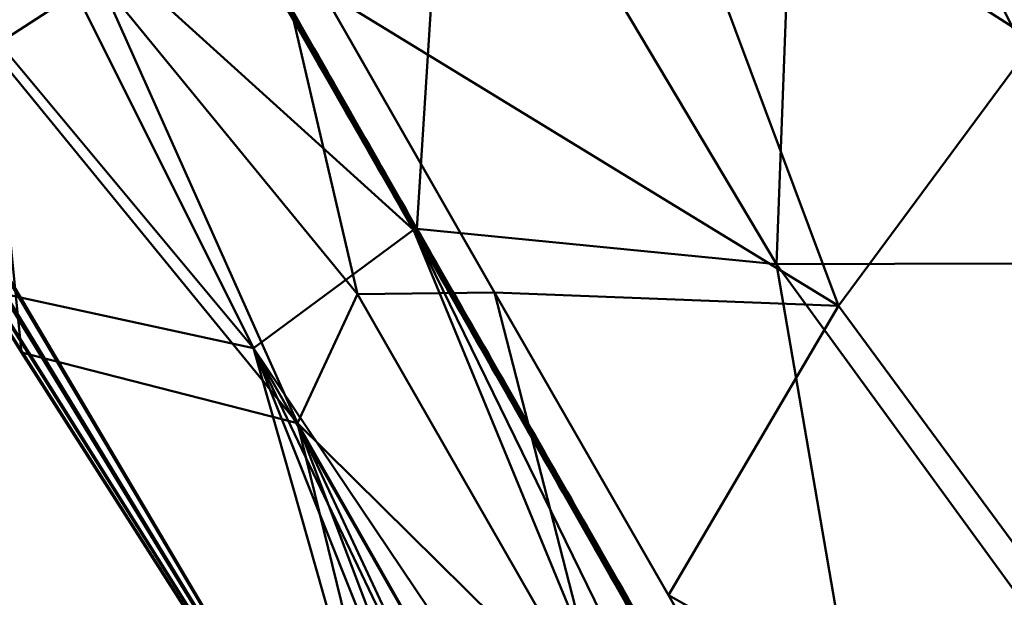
# Model space of a CAD drawing. Header units: millimetres. Extents: x -838 to 610, y -758 to 727.
# Tile 10 of 256: x 317 to 362, y -732 to -705. Entities that reach past the tile are written whole.
import ezdxf

# ---------------------------------------------------------------- set-up
doc = ezdxf.new("R2010")
doc.units = ezdxf.units.MM
doc.layers.add('E-LITE-EQPM', color=33, linetype='Continuous', lineweight=50)

# ---------------------------------------------------------------- blocks, each defined once
blk = doc.blocks.new('33463_33464_33504_33505_LANTAU - LANTAU-457519-_3D_')
at = {"layer": 'E-LITE-EQPM'}
mesh = blk.add_polyface(dxfattribs=at)
corners = [(264.455, -633.325, 335.745), (226.629, -565.579, 335.745), (190.765, -496.775, 335.746), (156.894, -426.968, 335.746), (125.042, -356.216, 335.745), (95.236, -284.579, 335.745), (95.236, -284.579, 326.245), (98.941, -293.809, 326.245), (127.112, -360.985, 326.246), (157.085, -427.377, 326.247), (188.838, -492.936, 326.247), (222.348, -557.615, 326.247), (257.591, -621.366, 326.246), (294.54, -684.143, 326.245), (315.237, -717.692, 325.605), (336.41, -750.917, 324.213), (336.41, -750.917, 334.26), (317.065, -720.603, 334.938), (298.124, -690.031, 335.358), (281.116, -661.781, 335.659), (336.41, -750.917, 329.228), (336.41, -750.917, 326.721), (336.41, -750.917, 325.467), (328.325, -738.23, 324.744), (336.41, -750.917, 324.84)]
mesh.append_faces([[corners[k] for k in face] for face in [(0, 18, 19)]], dxfattribs={"vtx0": -1})
mesh.append_faces([[corners[k] for k in face] for face in [(5, 7, 4), (3, 10, 2), (10, 3, 9), (13, 20, 12), (18, 20, 17)]], dxfattribs={"vtx0": -1, "vtx1": -1})
mesh.append_faces([[corners[k] for k in face] for face in [(18, 0, 20), (20, 1, 11)]], dxfattribs={"vtx0": -1, "vtx1": -1, "vtx2": -1})
mesh.append_faces([[corners[k] for k in face] for face in [(22, 14, 23), (4, 7, 8), (3, 8, 9), (2, 10, 11), (11, 1, 2), (14, 22, 21), (20, 0, 1), (20, 11, 12)]], dxfattribs={"vtx0": -1, "vtx2": -1})
mesh.append_faces([[corners[k] for k in face] for face in [(3, 4, 8), (21, 20, 13), (13, 14, 21)]], dxfattribs={"vtx1": -1, "vtx2": -1})
mesh.append_faces([[corners[k] for k in face] for face in [(5, 6, 7), (20, 16, 17)]], dxfattribs={"vtx2": -1})
mesh.append_faces([[corners[k] for k in face] for face in [(23, 15, 24, 22)]], dxfattribs={"vtx3": -1})
mesh = blk.add_polyface(dxfattribs=at)
corners = [(459.084, -621.415, 308.305), (457.58, -642.128, 308.499), (453.02, -662.388, 308.771), (445.506, -681.747, 309.141), (435.206, -699.775, 309.627), (422.352, -716.071, 310.244), (408.569, -729.18, 311.716), (393.316, -740.18, 314.933), (377.071, -748.875, 319.881), (360.307, -755.207, 326.422), (356.45, -756.327, 328.07), (352.558, -757.336, 329.708), (352.558, -757.336, 319.536), (355.457, -756.596, 318.332), (358.337, -755.794, 317.123), (358.453, -755.76, 317.074), (358.569, -755.726, 317.026), (375.789, -749.448, 310.472), (392.461, -740.71, 305.522), (408.092, -729.573, 302.299), (422.19, -716.247, 300.825), (434.159, -701.305, 300.27), (443.973, -684.865, 299.832), (451.445, -667.236, 299.494), (456.434, -648.762, 299.276), (458.433, -635.153, 299.049), (459.084, -621.414, 298.856), (459.084, -621.415, 300.746), (459.084, -621.415, 302.636), (459.084, -621.415, 304.526), (459.084, -621.415, 306.415), (352.558, -757.336, 325.627)]
mesh.append_faces([[corners[k] for k in face] for face in [(17, 8, 16), (6, 19, 5), (7, 18, 6), (8, 17, 7), (14, 9, 13), (22, 4, 21), (24, 2, 23), (3, 23, 2), (5, 21, 4), (4, 22, 3), (21, 5, 20)]], dxfattribs={"vtx0": -1, "vtx1": -1})
mesh.append_faces([[corners[k] for k in face] for face in [(30, 1, 25)]], dxfattribs={"vtx0": -1, "vtx1": -1, "vtx2": -1})
mesh.append_faces([[corners[k] for k in face] for face in [(7, 17, 18), (6, 18, 19), (31, 9, 10), (9, 15, 16), (16, 8, 9), (3, 22, 23)]], dxfattribs={"vtx0": -1, "vtx2": -1})
mesh.append_faces([[corners[k] for k in face] for face in [(25, 28, 29, 30)]], dxfattribs={"vtx0": -1, "vtx3": -1})
mesh.append_faces([[corners[k] for k in face] for face in [(0, 1, 30)]], dxfattribs={"vtx1": -1})
mesh.append_faces([[corners[k] for k in face] for face in [(19, 20, 5), (31, 12, 9), (12, 13, 9), (14, 15, 9), (24, 25, 1), (1, 2, 24)]], dxfattribs={"vtx1": -1, "vtx2": -1})
mesh.append_faces([[corners[k] for k in face] for face in [(10, 11, 31)]], dxfattribs={"vtx2": -1})
mesh.append_faces([[corners[k] for k in face] for face in [(25, 26, 27, 28)]], dxfattribs={"vtx3": -1})
mesh = blk.add_polyface(dxfattribs=at)
corners = [(422.19, -716.247, 300.825), (408.092, -729.573, 302.299), (392.461, -740.71, 305.522), (375.789, -749.448, 310.472), (358.569, -755.726, 317.026), (335.272, -714.902, 317.648), (311.992, -674.065, 317.871), (343.627, -655.8, 306.379), (376.514, -636.813, 301.441), (399.565, -676.408, 301.151), (375.398, -693.936, 304.347), (368.142, -716.493, 308.029), (331.634, -662.724, 310.736), (352.97, -686.203, 307.92), (336.776, -691.222, 312.899), (351.835, -716.541, 312.397), (410.878, -696.329, 300.988), (392.598, -693.657, 302.114), (360.07, -646.307, 303.91), (379.585, -666.582, 302.151)]
mesh.append_faces([[corners[k] for k in face] for face in [(1, 16, 0)]], dxfattribs={"vtx0": -1})
mesh.append_faces([[corners[k] for k in face] for face in [(6, 14, 5), (4, 15, 3), (8, 19, 18)]], dxfattribs={"vtx0": -1, "vtx1": -1})
mesh.append_faces([[corners[k] for k in face] for face in [(18, 19, 10), (15, 13, 11), (11, 3, 15), (10, 13, 7), (10, 11, 13), (11, 10, 2), (12, 13, 14), (5, 14, 15), (17, 1, 10), (15, 14, 13), (17, 19, 9), (1, 17, 16), (10, 19, 17)]], dxfattribs={"vtx0": -1, "vtx1": -1, "vtx2": -1})
mesh.append_faces([[corners[k] for k in face] for face in [(13, 12, 7), (11, 2, 3), (10, 7, 18), (19, 8, 9)]], dxfattribs={"vtx0": -1, "vtx2": -1})
mesh.append_faces([[corners[k] for k in face] for face in [(1, 2, 10), (4, 5, 15), (6, 12, 14), (9, 16, 17)]], dxfattribs={"vtx1": -1, "vtx2": -1})
mesh = blk.add_polyface(dxfattribs=at)
corners = [(360.307, -755.207, 326.422), (377.071, -748.875, 319.881), (393.316, -740.18, 314.933), (408.569, -729.18, 311.716), (422.352, -716.071, 310.244), (402.161, -680.962, 310.275), (382.02, -645.823, 310.355), (349.176, -663.569, 315.103), (317.481, -680.421, 326.46), (338.852, -717.838, 326.433), (363.715, -706.249, 317.093), (385.435, -709.51, 313.28), (368.99, -652.863, 312.239), (368.016, -685.536, 313.911), (386.347, -686.433, 311.517), (346.863, -731.791, 326.429), (354.689, -718.452, 321.304), (333.328, -671.995, 320.781), (330.872, -703.867, 326.443), (345.879, -694.855, 319.983), (399.421, -706.998, 311.363)]
mesh.append_faces([[corners[k] for k in face] for face in [(3, 11, 2), (9, 16, 18), (18, 19, 8), (2, 10, 1), (17, 19, 7)]], dxfattribs={"vtx0": -1, "vtx1": -1})
mesh.append_faces([[corners[k] for k in face] for face in [(11, 3, 20), (13, 10, 11), (11, 10, 2), (13, 7, 19), (11, 14, 13), (20, 14, 11), (13, 14, 12), (19, 10, 13), (1, 16, 15), (10, 16, 1), (16, 10, 19), (16, 19, 18), (14, 20, 5)]], dxfattribs={"vtx0": -1, "vtx1": -1, "vtx2": -1})
mesh.append_faces([[corners[k] for k in face] for face in [(20, 4, 5), (16, 9, 15), (14, 6, 12), (13, 12, 7), (20, 3, 4)]], dxfattribs={"vtx0": -1, "vtx2": -1})
mesh.append_faces([[corners[k] for k in face] for face in [(5, 6, 14), (17, 8, 19)]], dxfattribs={"vtx1": -1, "vtx2": -1})
mesh.append_faces([[corners[k] for k in face] for face in [(15, 0, 1)]], dxfattribs={"vtx2": -1})
mesh = blk.add_polyface(dxfattribs=at)
corners = [(358.337, -755.794, 317.123), (355.457, -756.596, 318.332), (352.558, -757.336, 319.536), (349.007, -757.764, 320.918), (345.404, -757.326, 322.151), (341.951, -756.004, 323.16), (338.876, -753.831, 323.869), (336.41, -750.917, 324.213), (315.237, -717.692, 325.605), (294.54, -684.143, 326.245), (303.163, -679.163, 322.109), (311.785, -674.184, 317.97), (335.119, -714.958, 317.716), (327.746, -720.411, 321.512), (313.084, -702.794, 323.424), (316.699, -698.253, 321.18), (323.452, -694.571, 317.843)]
mesh.append_faces([[corners[k] for k in face] for face in [(1, 12, 0)]], dxfattribs={"vtx0": -1})
mesh.append_faces([[corners[k] for k in face] for face in [(8, 13, 7), (9, 14, 8), (3, 13, 2), (4, 13, 3)]], dxfattribs={"vtx0": -1, "vtx1": -1})
mesh.append_faces([[corners[k] for k in face] for face in [(15, 12, 13), (14, 13, 8), (14, 15, 13), (15, 14, 10), (2, 13, 12), (7, 13, 5)]], dxfattribs={"vtx0": -1, "vtx1": -1, "vtx2": -1})
mesh.append_faces([[corners[k] for k in face] for face in [(13, 4, 5), (14, 9, 10), (12, 1, 2), (15, 11, 16), (15, 16, 12)]], dxfattribs={"vtx0": -1, "vtx2": -1})
mesh.append_faces([[corners[k] for k in face] for face in [(6, 7, 5)]], dxfattribs={"vtx1": -1})
mesh.append_faces([[corners[k] for k in face] for face in [(10, 11, 15)]], dxfattribs={"vtx1": -1, "vtx2": -1})
mesh = blk.add_polyface(dxfattribs=at)
corners = [(352.558, -757.336, 329.708), (356.45, -756.327, 328.07), (360.307, -755.207, 326.422), (338.852, -717.838, 326.433), (317.481, -680.421, 326.46), (307.452, -685.467, 331.11), (298.124, -690.031, 335.41), (317.065, -720.603, 334.938), (336.41, -750.917, 334.26), (338.875, -753.83, 333.974), (341.954, -756.006, 333.306), (345.41, -757.328, 332.321), (349.012, -757.764, 331.095), (329.779, -723.869, 330.998), (315.664, -706.585, 332.518), (320.628, -703.36, 330.049), (312.466, -682.944, 328.785), (332.538, -717.914, 328.749), (344.009, -737.927, 328.751), (328.166, -699.13, 326.446)]
mesh.append_faces([[corners[k] for k in face] for face in [(11, 13, 10), (7, 14, 6)]], dxfattribs={"vtx0": -1, "vtx1": -1})
mesh.append_faces([[corners[k] for k in face] for face in [(19, 16, 15), (17, 18, 3), (18, 17, 13), (15, 13, 17), (13, 12, 18), (8, 10, 13), (15, 14, 13), (5, 14, 15), (7, 13, 14), (15, 17, 19)]], dxfattribs={"vtx0": -1, "vtx1": -1, "vtx2": -1})
mesh.append_faces([[corners[k] for k in face] for face in [(18, 1, 2), (18, 0, 1), (17, 3, 19), (14, 5, 6), (18, 2, 3)]], dxfattribs={"vtx0": -1, "vtx2": -1})
mesh.append_faces([[corners[k] for k in face] for face in [(4, 16, 19), (9, 10, 8)]], dxfattribs={"vtx1": -1})
mesh.append_faces([[corners[k] for k in face] for face in [(11, 12, 13), (12, 0, 18), (16, 5, 15), (7, 8, 13)]], dxfattribs={"vtx1": -1, "vtx2": -1})
mesh = blk.add_polyface(dxfattribs=at)
corners = [(329.445, -704.828, 317.813), (329.49, -704.839, 317.798), (329.668, -705.204, 317.805), (330.667, -706.96, 317.784), (330.521, -706.76, 317.799), (330.537, -706.718, 317.784), (330.351, -706.48, 317.806), (330.379, -706.676, 317.767), (329.94, -705.684, 317.8), (329.794, -705.484, 317.814), (329.81, -705.441, 317.799), (330.172, -706.105, 317.798), (330.217, -706.116, 317.783), (330.395, -706.481, 317.79), (329.067, -704.208, 317.828), (329.083, -704.165, 317.814), (329.213, -704.407, 317.814), (329.624, -705.205, 317.821), (329.65, -705.401, 317.775), (329.263, -704.565, 317.827), (329.285, -704.764, 317.779), (330.015, -706.039, 317.771), (329.99, -705.841, 317.813), (329.088, -704.055, 317.707), (329.27, -704.374, 317.705), (329.358, -704.625, 317.804), (329.634, -705.012, 317.702), (329.816, -705.331, 317.7), (329.468, -705.083, 317.777), (329.998, -705.65, 317.698), (330.085, -705.902, 317.789), (330.18, -705.969, 317.696), (330.362, -706.288, 317.695), (330.543, -706.607, 317.693), (330.197, -706.357, 317.769), (330.725, -706.926, 317.691), (329.103, -704.446, 317.781), (328.921, -704.127, 317.783), (329.832, -705.72, 317.773), (330.562, -706.994, 317.765), (329.452, -704.693, 317.703)]
mesh.append_faces([[corners[k] for k in face] for face in [(20, 0, 28), (21, 11, 34), (36, 19, 20), (38, 22, 21), (29, 10, 27), (31, 30, 29)]], dxfattribs={"vtx0": -1, "vtx1": -1})
mesh.append_faces([[corners[k] for k in face] for face in [(0, 1, 2), (3, 4, 5), (6, 4, 7), (8, 9, 10), (11, 12, 13), (14, 15, 16), (17, 9, 18), (19, 0, 20), (11, 21, 22), (19, 25, 0), (19, 14, 16), (25, 1, 0), (10, 29, 8), (17, 0, 2), (30, 31, 12), (22, 9, 8), (30, 12, 11), (6, 11, 13), (14, 19, 36), (19, 16, 25), (15, 24, 16), (0, 17, 28), (2, 10, 9), (2, 9, 17), (9, 22, 38), (22, 8, 30), (2, 27, 10), (22, 30, 11), (11, 6, 34), (13, 5, 4), (13, 4, 6), (13, 33, 5), (24, 25, 16), (1, 25, 40), (2, 1, 26), (29, 30, 8), (13, 12, 32)]], dxfattribs={"vtx0": -1, "vtx1": -1, "vtx2": -1})
mesh.append_faces([[corners[k] for k in face] for face in [(15, 23, 24), (17, 18, 28), (6, 7, 34), (5, 33, 35), (25, 24, 40)]], dxfattribs={"vtx0": -1, "vtx2": -1})
mesh.append_faces([[corners[k] for k in face] for face in [(26, 27, 2), (32, 33, 13), (36, 37, 14), (38, 18, 9), (39, 7, 4), (40, 26, 1), (31, 32, 12)]], dxfattribs={"vtx1": -1, "vtx2": -1})
mesh = blk.add_polyface(dxfattribs=at)
corners = [(331.473, -708.587, 317.755), (331.443, -708.393, 317.782), (331.626, -708.658, 317.767), (330.899, -707.382, 317.782), (330.945, -707.392, 317.767), (331.122, -707.757, 317.774), (331.394, -708.236, 317.769), (331.247, -708.036, 317.783), (331.264, -707.994, 317.769), (331.803, -709.032, 317.775), (331.974, -709.312, 317.767), (331.838, -709.224, 317.751), (331.672, -708.669, 317.751), (331.849, -709.034, 317.758), (331.991, -709.271, 317.753), (332.121, -709.513, 317.752), (331.077, -707.756, 317.791), (331.108, -707.95, 317.759), (330.716, -707.117, 317.797), (330.744, -707.313, 317.763), (330.812, -707.178, 317.774), (330.521, -706.76, 317.799), (330.667, -706.96, 317.784), (331.089, -707.564, 317.688), (331.271, -707.883, 317.686), (330.926, -707.631, 317.761), (331.453, -708.202, 317.684), (331.539, -708.455, 317.758), (331.817, -708.84, 317.681), (331.999, -709.159, 317.679), (331.655, -708.905, 317.753), (332.18, -709.478, 317.677), (332.169, -709.668, 317.766), (330.562, -706.994, 317.765), (330.537, -706.718, 317.784), (330.725, -706.926, 317.691), (331.291, -708.268, 317.757), (332.02, -709.542, 317.749), (330.907, -707.245, 317.689), (331.635, -708.521, 317.682)]
mesh.append_faces([[corners[k] for k in face] for face in [(19, 3, 25), (0, 2, 30), (33, 18, 19), (36, 1, 0)]], dxfattribs={"vtx0": -1, "vtx1": -1})
mesh.append_faces([[corners[k] for k in face] for face in [(0, 1, 2), (3, 4, 5), (6, 7, 8), (9, 10, 11), (2, 12, 13), (10, 14, 15), (16, 7, 17), (18, 3, 19), (18, 20, 3), (18, 21, 22), (20, 4, 3), (16, 3, 5), (1, 27, 2), (1, 7, 6), (27, 12, 2), (9, 2, 13), (32, 10, 15), (21, 18, 33), (18, 22, 20), (34, 35, 22), (3, 16, 25), (5, 8, 7), (5, 7, 16), (7, 1, 36), (1, 6, 27), (5, 24, 8), (8, 26, 6), (2, 9, 30), (13, 14, 10), (13, 10, 9), (10, 32, 37), (13, 29, 14), (14, 31, 15), (35, 20, 22), (4, 20, 38), (5, 4, 23), (26, 27, 6), (12, 27, 39), (13, 12, 28)]], dxfattribs={"vtx0": -1, "vtx1": -1, "vtx2": -1})
mesh.append_faces([[corners[k] for k in face] for face in [(16, 17, 25), (8, 24, 26), (9, 11, 30), (14, 29, 31), (20, 35, 38), (27, 26, 39)]], dxfattribs={"vtx0": -1, "vtx2": -1})
mesh.append_faces([[corners[k] for k in face] for face in [(23, 24, 5), (28, 29, 13), (36, 17, 7), (37, 11, 10), (38, 23, 4), (39, 28, 12)]], dxfattribs={"vtx1": -1, "vtx2": -1})
mesh = blk.add_polyface(dxfattribs=at)
corners = [(333.255, -711.584, 317.742), (333.426, -711.864, 317.734), (333.296, -711.772, 317.735), (332.202, -709.861, 317.747), (332.169, -709.668, 317.766), (332.352, -709.935, 317.75), (332.931, -711.135, 317.739), (332.895, -710.944, 317.749), (333.079, -711.212, 317.733), (332.399, -709.946, 317.735), (332.576, -710.31, 317.742), (332.529, -710.308, 317.759), (332.7, -710.588, 317.751), (332.567, -710.498, 317.743), (333.126, -711.222, 317.718), (333.303, -711.587, 317.725), (333.445, -711.824, 317.719), (333.574, -712.066, 317.719), (332.718, -710.547, 317.736), (332.848, -710.79, 317.736), (332.266, -709.731, 317.742), (332.544, -710.117, 317.674), (332.726, -710.436, 317.672), (332.385, -710.18, 317.745), (332.908, -710.755, 317.67), (332.993, -711.008, 317.725), (333.09, -711.074, 317.669), (333.272, -711.393, 317.667), (333.454, -711.712, 317.665), (333.114, -711.454, 317.737), (333.635, -712.031, 317.663), (333.621, -712.22, 317.732), (332.02, -709.542, 317.749), (332.121, -709.513, 317.752), (332.749, -710.817, 317.741), (333.478, -712.091, 317.733), (333.72, -712.285, 317.708), (332.18, -709.478, 317.677), (332.362, -709.798, 317.676), (333.817, -712.35, 317.662)]
mesh.append_faces([[corners[k] for k in face] for face in [(3, 5, 23), (6, 8, 29), (32, 4, 3), (34, 7, 6), (30, 16, 28), (39, 36, 30)]], dxfattribs={"vtx0": -1, "vtx1": -1})
mesh.append_faces([[corners[k] for k in face] for face in [(0, 1, 2), (3, 4, 5), (6, 7, 8), (5, 9, 10), (11, 12, 13), (8, 14, 15), (1, 16, 17), (18, 19, 12), (4, 20, 5), (20, 9, 5), (11, 5, 10), (25, 26, 14), (7, 12, 19), (25, 14, 8), (16, 30, 17), (0, 8, 15), (31, 1, 17), (4, 33, 20), (5, 11, 23), (10, 18, 12), (10, 12, 11), (12, 7, 34), (7, 19, 25), (10, 22, 18), (18, 24, 19), (8, 0, 29), (15, 16, 1), (15, 1, 0), (1, 31, 35), (31, 17, 36), (15, 28, 16), (37, 20, 33), (9, 20, 38), (10, 9, 21), (7, 25, 8), (24, 25, 19), (15, 14, 27), (30, 36, 17)]], dxfattribs={"vtx0": -1, "vtx1": -1, "vtx2": -1})
mesh.append_faces([[corners[k] for k in face] for face in [(11, 13, 23), (18, 22, 24), (0, 2, 29), (20, 37, 38), (25, 24, 26)]], dxfattribs={"vtx0": -1, "vtx2": -1})
mesh.append_faces([[corners[k] for k in face] for face in [(21, 22, 10), (27, 28, 15), (34, 13, 12), (35, 2, 1), (38, 21, 9), (26, 27, 14)]], dxfattribs={"vtx1": -1, "vtx2": -1})
mesh = blk.add_polyface(dxfattribs=at)
corners = [(334.39, -713.683, 317.724), (334.346, -713.497, 317.714), (334.533, -713.766, 317.698), (333.806, -712.489, 317.716), (333.853, -712.499, 317.701), (334.029, -712.864, 317.707), (334.301, -713.343, 317.701), (334.152, -713.14, 317.716), (334.171, -713.101, 317.701), (334.707, -714.136, 317.707), (334.878, -714.417, 317.698), (334.754, -714.321, 317.72), (334.58, -713.776, 317.683), (334.756, -714.14, 317.689), (334.898, -714.377, 317.683), (335.028, -714.62, 317.683), (333.981, -712.86, 317.724), (334.025, -713.046, 317.727), (333.621, -712.22, 317.732), (333.661, -712.409, 317.731), (335.072, -714.773, 317.697), (335.259, -715.042, 317.68), (335.119, -714.958, 317.716), (333.72, -712.285, 317.708), (333.817, -712.35, 317.662), (333.999, -712.669, 317.66), (334.181, -712.988, 317.658), (333.843, -712.728, 317.729), (334.363, -713.307, 317.656), (334.447, -713.561, 317.69), (334.545, -713.626, 317.655), (334.727, -713.945, 317.653), (334.909, -714.264, 317.651), (334.572, -714.002, 317.722), (335.09, -714.583, 317.649), (333.478, -712.091, 317.733), (334.208, -713.365, 317.726), (334.937, -714.639, 317.718), (335.174, -714.838, 317.672), (335.272, -714.902, 317.648)]
mesh.append_faces([[corners[k] for k in face] for face in [(19, 3, 27), (0, 2, 33), (35, 18, 19), (36, 1, 0), (37, 20, 22), (28, 8, 26), (30, 29, 28), (34, 14, 32), (39, 38, 34)]], dxfattribs={"vtx0": -1, "vtx1": -1})
mesh.append_faces([[corners[k] for k in face] for face in [(0, 1, 2), (3, 4, 5), (6, 7, 8), (9, 10, 11), (2, 12, 13), (10, 14, 15), (16, 7, 17), (18, 3, 19), (20, 21, 22), (23, 24, 4), (23, 4, 3), (8, 28, 6), (16, 3, 5), (29, 30, 12), (1, 7, 6), (29, 12, 2), (14, 34, 15), (9, 2, 13), (20, 10, 15), (18, 23, 3), (3, 16, 27), (5, 8, 7), (5, 7, 16), (7, 1, 36), (1, 6, 29), (5, 26, 8), (1, 29, 2), (2, 9, 33), (13, 14, 10), (13, 10, 9), (10, 20, 37), (20, 15, 38), (13, 32, 14), (20, 38, 21), (5, 4, 25), (28, 29, 6), (13, 12, 31), (34, 38, 15)]], dxfattribs={"vtx0": -1, "vtx1": -1, "vtx2": -1})
mesh.append_faces([[corners[k] for k in face] for face in [(16, 17, 27), (9, 11, 33)]], dxfattribs={"vtx0": -1, "vtx2": -1})
mesh.append_faces([[corners[k] for k in face] for face in [(25, 26, 5), (31, 32, 13), (36, 17, 7), (37, 11, 10), (24, 25, 4), (30, 31, 12)]], dxfattribs={"vtx1": -1, "vtx2": -1})
mesh = blk.add_polyface(dxfattribs=at)
corners = [(335.754, -715.896, 317.664), (335.604, -715.693, 317.68), (335.625, -715.654, 317.665), (336.158, -716.688, 317.67), (336.33, -716.97, 317.662), (336.207, -716.872, 317.688), (335.845, -716.234, 317.697), (335.798, -716.049, 317.678), (335.986, -716.319, 317.662), (335.259, -715.042, 317.68), (335.307, -715.053, 317.664), (335.483, -715.417, 317.671), (335.433, -715.412, 317.689), (335.482, -715.596, 317.706), (336.034, -716.329, 317.646), (336.209, -716.693, 317.652), (336.352, -716.93, 317.646), (336.481, -717.173, 317.646), (336.523, -717.325, 317.66), (336.712, -717.596, 317.643), (336.57, -717.51, 317.679), (335.174, -714.838, 317.672), (335.272, -714.902, 317.648), (335.454, -715.221, 317.643), (335.636, -715.54, 317.638), (335.3, -715.277, 317.711), (335.818, -715.859, 317.633), (335.9, -716.115, 317.653), (336, -716.178, 317.628), (336.182, -716.497, 317.623), (336.364, -716.816, 317.619), (336.026, -716.553, 317.692), (335.119, -714.958, 317.716), (336.546, -717.135, 317.614), (336.627, -717.391, 317.634), (336.728, -717.454, 317.609), (336.761, -717.606, 317.627), (336.752, -717.829, 317.674), (335.663, -715.915, 317.702), (336.389, -717.191, 317.683), (336.91, -717.773, 317.604)]
mesh.append_faces([[corners[k] for k in face] for face in [(32, 9, 25), (6, 8, 31), (20, 19, 37), (38, 7, 6), (39, 18, 20), (33, 16, 30), (35, 34, 33)]], dxfattribs={"vtx0": -1, "vtx1": -1})
mesh.append_faces([[corners[k] for k in face] for face in [(0, 1, 2), (3, 4, 5), (6, 7, 8), (9, 10, 11), (12, 1, 13), (8, 14, 15), (4, 16, 17), (18, 19, 20), (21, 22, 10), (21, 10, 9), (12, 9, 11), (27, 28, 14), (7, 1, 0), (27, 14, 8), (16, 33, 17), (3, 8, 15), (34, 35, 36), (18, 4, 17), (34, 36, 19), (9, 12, 25), (11, 2, 1), (11, 1, 12), (1, 7, 38), (7, 0, 27), (11, 24, 2), (2, 26, 0), (8, 3, 31), (15, 16, 4), (15, 4, 3), (4, 18, 39), (18, 17, 34), (15, 30, 16), (18, 34, 19), (11, 10, 23), (7, 27, 8), (26, 27, 0), (15, 14, 29), (33, 34, 17)]], dxfattribs={"vtx0": -1, "vtx1": -1, "vtx2": -1})
mesh.append_faces([[corners[k] for k in face] for face in [(12, 13, 25), (2, 24, 26), (3, 5, 31), (27, 26, 28)]], dxfattribs={"vtx0": -1, "vtx2": -1})
mesh.append_faces([[corners[k] for k in face] for face in [(23, 24, 11), (29, 30, 15), (38, 13, 1), (39, 5, 4), (22, 23, 10), (28, 29, 14), (35, 40, 36)]], dxfattribs={"vtx1": -1, "vtx2": -1})
mesh = blk.add_polyface(dxfattribs=at)
corners = [(336.712, -717.596, 317.643), (336.761, -717.606, 317.627), (336.936, -717.97, 317.633), (338.021, -720.062, 317.642), (337.974, -719.878, 317.622), (338.165, -720.15, 317.605), (337.934, -719.726, 317.607), (337.781, -719.522, 317.624), (337.805, -719.483, 317.607), (338.215, -720.159, 317.588), (338.389, -720.523, 317.594), (337.207, -718.449, 317.627), (337.056, -718.246, 317.643), (337.078, -718.207, 317.627), (337.609, -719.241, 317.633), (337.659, -719.424, 317.651), (337.438, -718.873, 317.624), (337.488, -718.882, 317.607), (337.662, -719.247, 317.614), (336.884, -717.965, 317.652), (336.933, -718.148, 317.669), (337.296, -718.786, 317.66), (337.249, -718.601, 317.641), (336.91, -717.773, 317.604), (337.092, -718.092, 317.599), (336.752, -717.829, 317.674), (337.274, -718.411, 317.594), (337.354, -718.668, 317.615), (337.638, -719.048, 317.585), (337.82, -719.367, 317.58), (337.477, -719.105, 317.655), (338.002, -719.686, 317.575), (338.081, -719.944, 317.595), (338.184, -720.005, 317.57), (338.203, -720.381, 317.637), (338.334, -720.517, 317.614), (337.114, -718.467, 317.665), (337.84, -719.743, 317.646), (337.456, -718.729, 317.589), (338.366, -720.324, 317.565)]
mesh.append_faces([[corners[k] for k in face] for face in [(21, 16, 30), (3, 5, 34), (36, 22, 21), (37, 4, 3)]], dxfattribs={"vtx0": -1, "vtx1": -1})
mesh.append_faces([[corners[k] for k in face] for face in [(0, 1, 2), (3, 4, 5), (6, 7, 8), (5, 9, 10), (11, 12, 13), (14, 7, 15), (16, 17, 18), (19, 12, 20), (16, 21, 22), (19, 0, 2), (22, 27, 16), (22, 12, 11), (27, 17, 16), (14, 16, 18), (32, 33, 9), (4, 7, 6), (32, 9, 5), (5, 35, 34), (0, 19, 25), (2, 13, 12), (2, 12, 19), (12, 22, 36), (22, 11, 27), (2, 24, 13), (13, 26, 11), (16, 14, 30), (18, 8, 7), (18, 7, 14), (7, 4, 37), (4, 6, 32), (18, 29, 8), (8, 31, 6), (2, 1, 23), (26, 27, 11), (17, 27, 38), (18, 17, 28), (4, 32, 5), (31, 32, 6), (10, 9, 39)]], dxfattribs={"vtx0": -1, "vtx1": -1, "vtx2": -1})
mesh.append_faces([[corners[k] for k in face] for face in [(19, 20, 25), (13, 24, 26), (14, 15, 30), (8, 29, 31), (27, 26, 38), (32, 31, 33)]], dxfattribs={"vtx0": -1, "vtx2": -1})
mesh.append_faces([[corners[k] for k in face] for face in [(23, 24, 2), (28, 29, 18), (36, 20, 12), (37, 15, 7), (38, 28, 17), (33, 39, 9)]], dxfattribs={"vtx1": -1, "vtx2": -1})
mesh = blk.add_polyface(dxfattribs=at)
corners = [(339.473, -722.614, 317.604), (339.424, -722.43, 317.583), (339.617, -722.704, 317.565), (339.06, -721.793, 317.594), (339.232, -722.075, 317.585), (339.11, -721.976, 317.614), (339.669, -722.712, 317.548), (339.842, -723.077, 317.555), (338.747, -721.338, 317.623), (338.699, -721.154, 317.603), (338.891, -721.427, 317.585), (338.334, -720.517, 317.614), (338.507, -720.799, 317.605), (338.384, -720.7, 317.632), (338.942, -721.436, 317.568), (339.115, -721.8, 317.575), (339.258, -722.036, 317.568), (339.387, -722.279, 317.568), (338.532, -720.76, 317.588), (338.66, -721.003, 317.588), (338.366, -720.324, 317.565), (338.548, -720.643, 317.56), (338.389, -720.523, 317.594), (338.203, -720.381, 317.637), (338.73, -720.962, 317.555), (338.165, -720.15, 317.605), (338.808, -721.221, 317.576), (338.912, -721.281, 317.55), (339.094, -721.6, 317.546), (339.276, -721.919, 317.541), (338.928, -721.657, 317.618), (339.458, -722.238, 317.536), (339.534, -722.497, 317.556), (339.64, -722.557, 317.531), (339.822, -722.876, 317.526), (340.004, -723.195, 317.521), (339.785, -723.07, 317.575), (339.835, -723.253, 317.595), (339.654, -722.933, 317.6), (338.566, -721.019, 317.628), (339.291, -722.295, 317.609)]
mesh.append_faces([[corners[k] for k in face] for face in [(8, 10, 30), (0, 2, 38), (39, 9, 8), (40, 1, 0), (31, 16, 29), (33, 32, 31)]], dxfattribs={"vtx0": -1, "vtx1": -1})
mesh.append_faces([[corners[k] for k in face] for face in [(0, 1, 2), (3, 4, 5), (2, 6, 7), (8, 9, 10), (11, 12, 13), (10, 14, 15), (4, 16, 17), (18, 19, 12), (11, 25, 22), (26, 27, 14), (9, 12, 19), (26, 14, 10), (16, 31, 17), (3, 10, 15), (32, 33, 6), (1, 4, 17), (32, 6, 2), (36, 2, 7), (22, 18, 12), (22, 12, 11), (12, 9, 39), (9, 19, 26), (22, 21, 18), (18, 24, 19), (10, 3, 30), (15, 16, 4), (15, 4, 3), (4, 1, 40), (1, 17, 32), (15, 29, 16), (1, 32, 2), (2, 36, 38), (9, 26, 10), (24, 26, 19), (15, 14, 28), (31, 32, 17), (7, 6, 34)]], dxfattribs={"vtx0": -1, "vtx1": -1, "vtx2": -1})
mesh.append_faces([[corners[k] for k in face] for face in [(11, 13, 23), (18, 21, 24), (3, 5, 30), (36, 37, 38), (26, 24, 27)]], dxfattribs={"vtx0": -1, "vtx2": -1})
mesh.append_faces([[corners[k] for k in face] for face in [(20, 21, 22), (28, 29, 15), (34, 35, 7), (39, 13, 12), (40, 5, 4), (27, 28, 14), (33, 34, 6)]], dxfattribs={"vtx1": -1, "vtx2": -1})
mesh = blk.add_polyface(dxfattribs=at)
corners = [(341.07, -725.257, 317.525), (341.123, -725.265, 317.507), (341.295, -725.63, 317.514), (340.51, -724.346, 317.555), (340.684, -724.628, 317.546), (340.561, -724.529, 317.577), (340.198, -723.891, 317.586), (340.15, -723.706, 317.564), (340.344, -723.981, 317.545), (339.785, -723.07, 317.575), (339.958, -723.352, 317.565), (339.835, -723.253, 317.595), (341.235, -725.622, 317.535), (341.409, -725.905, 317.526), (341.286, -725.805, 317.558), (340.875, -724.983, 317.544), (340.924, -725.167, 317.567), (340.396, -723.989, 317.527), (340.568, -724.353, 317.535), (340.712, -724.59, 317.528), (340.839, -724.833, 317.528), (339.985, -723.313, 317.548), (340.113, -723.556, 317.548), (340.186, -723.514, 317.516), (340.261, -723.774, 317.535), (340.368, -723.832, 317.512), (340.55, -724.151, 317.507), (340.732, -724.47, 317.502), (340.379, -724.21, 317.581), (340.914, -724.789, 317.497), (340.988, -725.05, 317.515), (341.278, -725.427, 317.487), (341.46, -725.746, 317.482), (341.105, -725.486, 317.563), (339.842, -723.077, 317.555), (340.017, -723.572, 317.591), (340.004, -723.195, 317.521), (340.742, -724.848, 317.572), (341.438, -725.866, 317.507), (341.096, -725.108, 317.492)]
mesh.append_faces([[corners[k] for k in face] for face in [(6, 8, 28), (35, 7, 6), (16, 0, 33), (37, 15, 16), (23, 21, 36), (25, 24, 23)]], dxfattribs={"vtx0": -1, "vtx1": -1})
mesh.append_faces([[corners[k] for k in face] for face in [(0, 1, 2), (3, 4, 5), (6, 7, 8), (9, 10, 11), (12, 13, 14), (15, 0, 16), (8, 17, 18), (4, 19, 20), (21, 22, 10), (21, 23, 22), (24, 25, 17), (7, 10, 22), (24, 17, 8), (3, 8, 18), (15, 30, 0), (15, 4, 20), (34, 21, 10), (34, 10, 9), (10, 7, 35), (7, 22, 24), (34, 36, 21), (7, 24, 8), (30, 1, 0), (12, 0, 2), (8, 3, 28), (18, 19, 4), (18, 4, 3), (4, 15, 37), (15, 20, 30), (18, 27, 19), (19, 29, 20), (0, 12, 33), (2, 13, 12), (2, 32, 38), (23, 24, 22), (18, 17, 26), (29, 30, 20), (1, 30, 39), (2, 1, 31)]], dxfattribs={"vtx0": -1, "vtx1": -1, "vtx2": -1})
mesh.append_faces([[corners[k] for k in face] for face in [(3, 5, 28), (19, 27, 29), (12, 14, 33), (30, 29, 39)]], dxfattribs={"vtx0": -1, "vtx2": -1})
mesh.append_faces([[corners[k] for k in face] for face in [(26, 27, 18), (31, 32, 2), (35, 11, 10), (37, 5, 4), (25, 26, 17), (39, 31, 1)]], dxfattribs={"vtx1": -1, "vtx2": -1})
mesh = blk.add_polyface(dxfattribs=at)
corners = [(342.292, -727.386, 317.487), (342.135, -727.181, 317.506), (342.165, -727.143, 317.487), (342.523, -727.811, 317.484), (342.578, -727.818, 317.466), (342.748, -728.183, 317.473), (341.961, -726.899, 317.515), (342.012, -727.081, 317.54), (341.566, -726.109, 317.507), (341.409, -725.905, 317.526), (341.438, -725.866, 317.507), (341.796, -726.534, 317.505), (341.85, -726.542, 317.486), (342.021, -726.906, 317.494), (342.686, -728.175, 317.495), (342.86, -728.458, 317.485), (342.738, -728.357, 317.521), (342.325, -727.535, 317.504), (342.375, -727.719, 317.53), (341.649, -726.443, 317.549), (341.6, -726.259, 317.524), (341.46, -725.746, 317.482), (341.642, -726.065, 317.478), (341.715, -726.327, 317.494), (341.824, -726.384, 317.473), (342.006, -726.703, 317.468), (342.188, -727.022, 317.463), (341.831, -726.762, 317.544), (342.37, -727.341, 317.458), (342.442, -727.603, 317.474), (342.552, -727.66, 317.453), (342.734, -727.979, 317.448), (342.916, -728.298, 317.444), (342.556, -728.038, 317.526), (341.295, -725.63, 317.514), (341.468, -726.124, 317.554), (341.286, -725.805, 317.558), (342.193, -727.4, 317.535), (342.892, -728.419, 317.466), (342.919, -728.676, 317.517), (343.098, -728.617, 317.439)]
mesh.append_faces([[corners[k] for k in face] for face in [(19, 11, 27), (35, 20, 19), (18, 3, 33), (37, 17, 18), (28, 2, 26), (30, 29, 28), (40, 38, 32)]], dxfattribs={"vtx0": -1, "vtx1": -1})
mesh.append_faces([[corners[k] for k in face] for face in [(0, 1, 2), (3, 4, 5), (6, 1, 7), (8, 9, 10), (11, 12, 13), (14, 15, 16), (17, 3, 18), (11, 19, 20), (23, 24, 12), (20, 9, 8), (23, 12, 11), (2, 28, 0), (6, 11, 13), (29, 30, 4), (17, 1, 0), (34, 10, 9), (9, 20, 35), (20, 8, 23), (10, 22, 8), (29, 4, 3), (14, 3, 5), (11, 6, 27), (13, 2, 1), (13, 1, 6), (1, 17, 37), (17, 0, 29), (13, 26, 2), (17, 29, 3), (3, 14, 33), (5, 38, 15), (5, 15, 14), (5, 32, 38), (20, 23, 11), (22, 23, 8), (13, 12, 25), (28, 29, 0), (5, 4, 31)]], dxfattribs={"vtx0": -1, "vtx1": -1, "vtx2": -1})
mesh.append_faces([[corners[k] for k in face] for face in [(10, 21, 22), (6, 7, 27), (14, 16, 33), (23, 22, 24)]], dxfattribs={"vtx0": -1, "vtx2": -1})
mesh.append_faces([[corners[k] for k in face] for face in [(25, 26, 13), (31, 32, 5), (35, 36, 9), (37, 7, 1), (39, 16, 15), (24, 25, 12), (30, 31, 4)]], dxfattribs={"vtx1": -1, "vtx2": -1})
mesh = blk.add_polyface(dxfattribs=at)
corners = [(344.472, -731.216, 317.425), (344.312, -731.011, 317.445), (344.346, -730.972, 317.425), (343.746, -729.939, 317.446), (343.586, -729.734, 317.465), (343.619, -729.696, 317.446), (343.976, -730.365, 317.444), (344.032, -730.371, 317.424), (344.201, -730.736, 317.432), (343.019, -728.663, 317.466), (342.86, -728.458, 317.485), (342.892, -728.419, 317.466), (343.411, -729.451, 317.475), (343.463, -729.633, 317.503), (343.249, -729.088, 317.464), (343.305, -729.095, 317.445), (343.475, -729.459, 317.453), (344.136, -730.727, 317.455), (344.189, -730.909, 317.484), (343.776, -730.088, 317.464), (343.826, -730.271, 317.493), (343.1, -728.995, 317.512), (343.05, -728.812, 317.484), (343.098, -728.617, 317.439), (343.169, -728.88, 317.453), (343.281, -728.936, 317.434), (343.463, -729.254, 317.429), (343.645, -729.573, 317.424), (343.282, -729.314, 317.507), (343.827, -729.892, 317.419), (343.896, -730.156, 317.432), (344.009, -730.211, 317.414), (344.191, -730.53, 317.41), (344.373, -730.849, 317.405), (344.007, -730.59, 317.489), (342.919, -728.676, 317.517), (344.555, -731.168, 317.4), (344.501, -731.364, 317.444), (343.645, -729.952, 317.498), (344.37, -731.228, 317.48)]
mesh.append_faces([[corners[k] for k in face] for face in [(21, 14, 28), (35, 22, 21), (20, 6, 34), (38, 19, 20), (25, 24, 23)]], dxfattribs={"vtx0": -1, "vtx1": -1})
mesh.append_faces([[corners[k] for k in face] for face in [(0, 1, 2), (3, 4, 5), (6, 7, 8), (9, 10, 11), (12, 4, 13), (14, 15, 16), (17, 1, 18), (19, 6, 20), (14, 21, 22), (11, 23, 9), (24, 25, 15), (22, 10, 9), (24, 15, 14), (12, 14, 16), (30, 31, 7), (19, 4, 3), (10, 22, 35), (22, 9, 24), (22, 24, 14), (30, 7, 6), (17, 6, 8), (37, 1, 0), (14, 12, 28), (16, 5, 4), (16, 4, 12), (4, 19, 38), (19, 3, 30), (16, 27, 5), (5, 29, 3), (6, 17, 34), (8, 2, 1), (8, 1, 17), (8, 33, 2), (2, 36, 0), (23, 24, 9), (16, 15, 26), (19, 30, 6), (29, 30, 3), (8, 7, 32)]], dxfattribs={"vtx0": -1, "vtx1": -1, "vtx2": -1})
mesh.append_faces([[corners[k] for k in face] for face in [(12, 13, 28), (5, 27, 29), (17, 18, 34), (2, 33, 36), (30, 29, 31)]], dxfattribs={"vtx0": -1, "vtx2": -1})
mesh.append_faces([[corners[k] for k in face] for face in [(26, 27, 16), (32, 33, 8), (38, 13, 4), (39, 18, 1), (25, 26, 15), (31, 32, 7)]], dxfattribs={"vtx1": -1, "vtx2": -1})
mesh = blk.add_polyface(dxfattribs=at)
corners = [(344.862, -732.004, 317.435), (345.037, -732.287, 317.425), (344.914, -732.185, 317.466), (345.277, -732.823, 317.456), (345.226, -732.641, 317.424), (345.429, -732.919, 317.403), (344.551, -731.547, 317.475), (344.501, -731.364, 317.444), (344.702, -731.642, 317.423), (345.487, -732.924, 317.382), (345.655, -733.289, 317.391), (345.587, -733.28, 317.415), (345.763, -733.563, 317.405), (345.64, -733.462, 317.447), (344.76, -731.648, 317.403), (344.928, -732.012, 317.412), (345.072, -732.248, 317.404), (345.199, -732.492, 317.405), (345.799, -733.525, 317.384), (345.926, -733.769, 317.384), (344.623, -731.433, 317.412), (344.919, -731.806, 317.39), (345.101, -732.125, 317.385), (344.733, -731.866, 317.47), (345.283, -732.444, 317.38), (345.351, -732.709, 317.391), (345.465, -732.763, 317.376), (345.647, -733.082, 317.371), (345.829, -733.401, 317.366), (345.458, -733.142, 317.452), (344.312, -731.011, 317.445), (344.37, -731.228, 317.48), (344.472, -731.216, 317.425), (346.011, -733.72, 317.361), (345.952, -733.917, 317.404), (345.096, -732.504, 317.461), (345.821, -733.781, 317.443), (346.078, -733.985, 317.37), (344.555, -731.168, 317.4), (344.737, -731.487, 317.395)]
mesh.append_faces([[corners[k] for k in face] for face in [(6, 8, 23), (31, 7, 6), (3, 5, 29), (35, 4, 3), (24, 16, 22), (26, 25, 24), (33, 18, 28)]], dxfattribs={"vtx0": -1, "vtx1": -1})
mesh.append_faces([[corners[k] for k in face] for face in [(0, 1, 2), (3, 4, 5), (6, 7, 8), (5, 9, 10), (11, 12, 13), (8, 14, 15), (1, 16, 17), (18, 19, 12), (7, 20, 8), (20, 14, 8), (16, 24, 17), (0, 8, 15), (25, 26, 9), (4, 1, 17), (30, 7, 31), (7, 32, 20), (25, 9, 5), (18, 33, 19), (11, 5, 10), (34, 12, 19), (8, 0, 23), (15, 16, 1), (15, 1, 0), (1, 4, 35), (4, 17, 25), (15, 22, 16), (4, 25, 5), (5, 11, 29), (10, 18, 12), (10, 12, 11), (12, 34, 36), (34, 19, 37), (10, 28, 18), (38, 20, 32), (14, 20, 39), (15, 14, 21), (24, 25, 17), (10, 9, 27), (33, 37, 19)]], dxfattribs={"vtx0": -1, "vtx1": -1, "vtx2": -1})
mesh.append_faces([[corners[k] for k in face] for face in [(0, 2, 23), (11, 13, 29), (20, 38, 39)]], dxfattribs={"vtx0": -1, "vtx2": -1})
mesh.append_faces([[corners[k] for k in face] for face in [(21, 22, 15), (27, 28, 10), (35, 2, 1), (36, 13, 12), (39, 21, 14), (26, 27, 9)]], dxfattribs={"vtx1": -1, "vtx2": -1})

msp = doc.modelspace()

# ---------------------------------------------------------------- block references
at = {"layer": 'E-LITE-EQPM'}
msp.add_blockref('33463_33464_33504_33505_LANTAU - LANTAU-457519-_3D_', (0, 0), dxfattribs=at)

doc.saveas('drawing.dxf')
